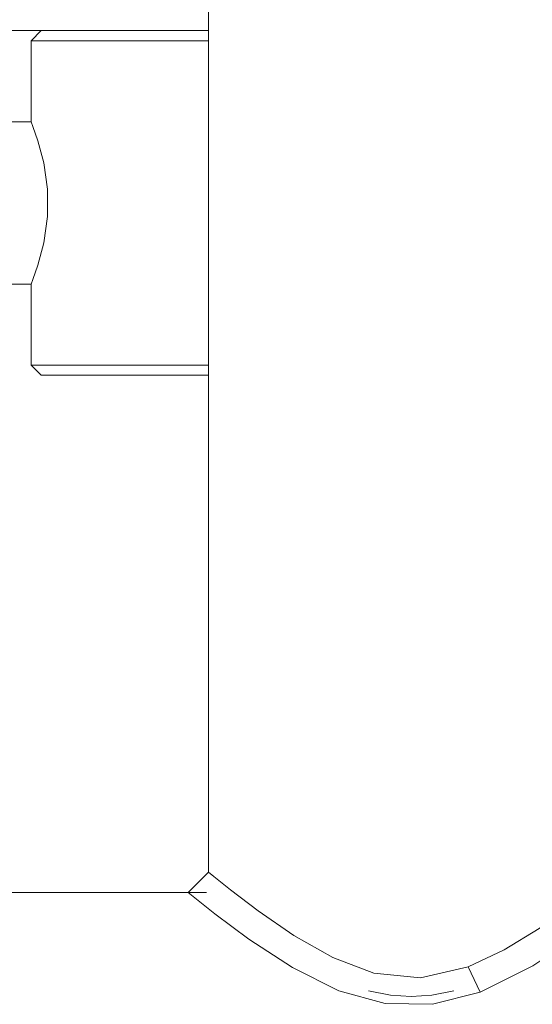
# Model space of a CAD drawing. Header units: millimetres. Extents: x 3925 to 5043, y -86 to 778.
# Tile 12 of 164: x 4133 to 4145, y 221 to 245. Entities that reach past the tile are written whole.
import ezdxf

# ---------------------------------------------------------------- set-up
doc = ezdxf.new("R2010")
doc.units = ezdxf.units.MM
doc.header["$LTSCALE"] = 46.255
doc.layers.add('140-155102-0DXF_CONTINUOUS_LINE', color=7, linetype='CONTINUOUS')

msp = doc.modelspace()

# ---------------------------------------------------------------- linework, layer by layer
at = {"layer": '140-155102-0DXF_CONTINUOUS_LINE', "color": 7, "linetype": 'Continuous', "lineweight": 0}
for p, q in [((4137.2981, 310.3287), (4137.2981, 223.8288)), ((4053.5487, 244.5787), (4137.2981, 244.5787)), ((4133.1737, 244.5787), (4132.9237, 244.3287)), ((4137.2981, 244.3287), (4132.9237, 244.3287)), ((4132.9237, 242.3287), (4132.9237, 244.3287)), ((4132.3612, 242.3287), (4132.9237, 242.3287)), ((4132.9237, 238.3287), (4131.6737, 238.3287)), ((4132.9237, 236.3287), (4132.9237, 238.3287)), ((4137.2981, 236.3287), (4132.9237, 236.3287)), ((4132.9237, 236.3287), (4133.1737, 236.0787)), ((4133.1737, 236.0787), (4137.2981, 236.0787)), ((4137.2981, 223.8288), (4136.798, 223.3287)), ((4054.0482, 223.3287), (4137.2481, 223.3287)), ((4136.798, 223.3287), (4136.9652, 223.1933)), ((4136.9652, 223.1933), (4137.4563, 222.8046)), ((4143.999, 220.8741), (4143.7096, 221.4967))]:
    msp.add_line(p, q, dxfattribs=at)
for points in [[(4132.9237, 242.3287), (4132.9692, 242.2122), (4133.0911, 241.8632), (4133.236, 241.3163), (4133.3288, 240.666), (4133.3288, 239.9914), (4133.236, 239.3411), (4133.0911, 238.7942), (4132.9692, 238.4451), (4132.9237, 238.3287)], [(4137.8463, 223.3906), (4137.4286, 223.7229), (4137.2981, 223.8288)], [(4143.7096, 221.4967), (4142.5334, 221.2243), (4141.3811, 221.3376), (4140.3659, 221.7242), (4139.4063, 222.27), (4138.5266, 222.875), (4137.8463, 223.3906)], [(4146.8069, 223.4352), (4146.2126, 222.9804), (4145.4565, 222.4446), (4144.5923, 221.913), (4143.7096, 221.4967)], [(4137.4563, 222.8046), (4138.2956, 222.1793), (4139.3688, 221.4778), (4140.517, 220.9054)], [(4143.999, 220.8741), (4145.2985, 221.5202), (4146.3621, 222.2231), (4147.1605, 222.8205)], [(4140.517, 220.9054), (4141.6575, 220.588), (4142.8222, 220.5719), (4143.999, 220.8741)], [(4143.3485, 220.9079), (4142.8102, 220.7965), (4142.2983, 220.7611), (4141.7863, 220.7965), (4141.2481, 220.9079)]]:
    msp.add_lwpolyline(points, dxfattribs=at)

doc.saveas('drawing.dxf')
